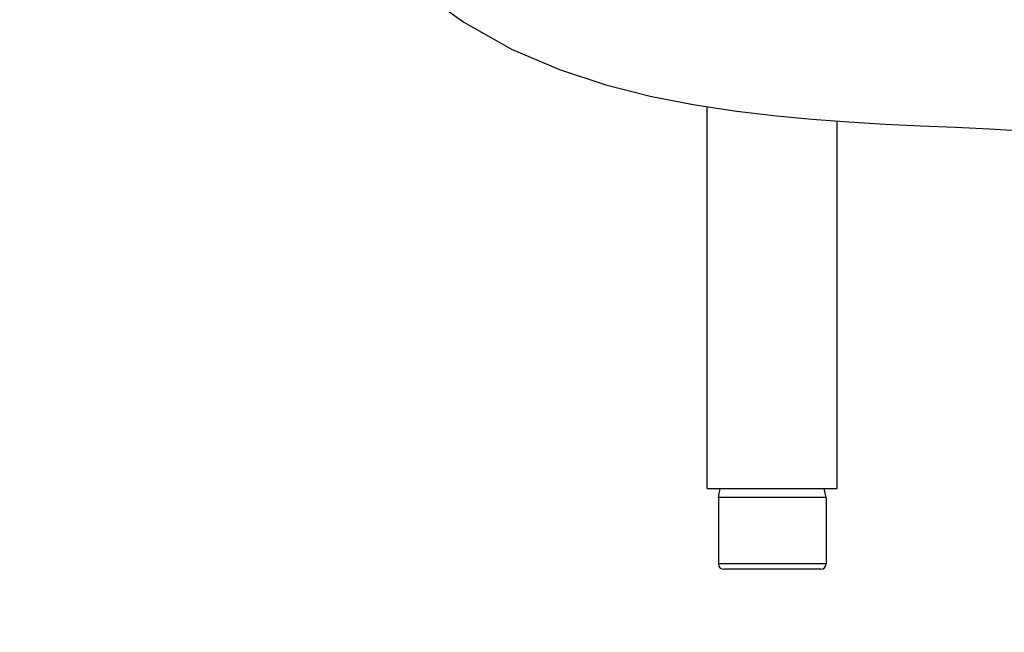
# Model space of a CAD drawing. Header units: millimetres. Extents: x 0 to 11890, y 0 to 8410.
# Tile 42 of 137: x 6876 to 7096, y 1713 to 1850. Entities that reach past the tile are written whole.
import ezdxf

# ---------------------------------------------------------------- set-up
doc = ezdxf.new("R2010")
doc.units = ezdxf.units.MM
doc.header["$LTSCALE"] = 653.95
doc.layers.get('0').update_dxf_attribs({"linetype": 'CONTINUOUS'})
for name, color, linetype in [('304104000090DXF_CONTINUOUS_LINE', 7, 'CONTINUOUS'), ('501023000270DXF_CONTINUOUS_LINE', 7, 'CONTINUOUS'), ('604006000007DXF_CONTINUOUS_LINE', 7, 'CONTINUOUS'), ('QJR6-2000HBUDXF_CONTINUOUS_LINE', 7, 'CONTINUOUS'), ('ZUIDAYUNDONGDXF_CONTINUOUS_LINE', 7, 'CONTINUOUS'), ('ZUIDAYUNDONGFANWEIDXF_DIMENSION', 7, 'CONTINUOUS')]:
    doc.layers.add(name, color=color, linetype=linetype)
doc.styles.get("Standard").update_dxf_attribs({"font": 'txt', "width": 0.7})
doc.dimstyles.new('DIMSTYLE_10', dxfattribs={"dimtxt": 120, "dimasz": 60, "dimexe": 1, "dimexo": 0, "dimgap": 6, "dimtad": 0, "dimtih": 1, "dimtoh": 1, "dimdec": 1, "dimdsep": 46, "dimtxsty": 'Standard', "dimblk": '_FILLED', "dimblk1": '_FILLED', "dimblk2": '_FILLED', "dimcen": 0.09, "dimclrt": 5, "dimazin": 2, "dimtp": 0.5, "dimtm": 0.5, "dimtfac": 1, "dimtdec": 65535, "dimtofl": 0, "dimtmove": 0, "dimatfit": 3, "dimldrblk": '_FILLED', "dimfxl": 0, "dimtolj": 1, "dimarcsym": 0})

# ---------------------------------------------------------------- blocks, each defined once
blk = doc.blocks.new('*D19')
at = {"layer": 'ZUIDAYUNDONGFANWEIDXF_DIMENSION', "color": 2, "linetype": 'Continuous'}
for start, end in [(295.29216, 360), (190, 255.34948)]:
    blk.add_arc((7101.47, 2072.36), 643.87, start, end, dxfattribs=at)
for points in [[(7752.53, 2011.96), (7745.34, 2072.36), (7732.55, 2012.89)], [(6490.29, 1904.21), (6467.38, 1960.55), (6470.78, 1899.82)]]:
    blk.add_solid(points, dxfattribs=at)
blk = doc.blocks.new('_FILLED')
at = {"color": 0, "linetype": 'ByBlock'}
blk.add_solid([(0, 0), (-1, 0.1667), (-1, -0.1667)], dxfattribs=at)

msp = doc.modelspace()

# ---------------------------------------------------------------- linework, layer by layer
at = {"layer": '304104000090DXF_CONTINUOUS_LINE', "color": 7, "linetype": 'Continuous'}
for p, q in [((7029.466, 1745.359), (7029.466, 1830.561)), ((7058.466, 1745.359), (7058.466, 1827.358)), ((7029.466, 1745.359), (7058.466, 1745.359))]:
    msp.add_line(p, q, dxfattribs=at)
at = {"layer": '501023000270DXF_CONTINUOUS_LINE', "color": 7, "linetype": 'Continuous'}
for p, q in [((7055.966, 1743.359), (7031.966, 1743.359)), ((7031.966, 1743.359), (7031.966, 1728.559)), ((7055.966, 1743.359), (7055.966, 1728.559)), ((7054.766, 1727.359), (7033.166, 1727.359))]:
    msp.add_line(p, q, dxfattribs=at)
at = {"layer": '501023000270DXF_CONTINUOUS_LINE', "color": 9, "linetype": 'Continuous'}
msp.add_line((7055.966, 1728.559), (7031.966, 1728.559), dxfattribs=at)
at = {"layer": '501023000270DXF_CONTINUOUS_LINE', "color": 7, "linetype": 'Continuous'}
for centre, start, end in [((7033.166, 1728.559), 180, 270), ((7054.766, 1728.559), 270, 360)]:
    msp.add_arc(centre, 1.2, start, end, dxfattribs=at)
at = {"layer": '604006000007DXF_CONTINUOUS_LINE', "color": 7, "linetype": 'Continuous'}
for p, q in [((7031.966, 1743.401), (7032.372, 1745.359)), ((7055.966, 1743.401), (7055.56, 1745.359)), ((7055.966, 1743.401), (7031.966, 1743.401)), ((7032.167, 1743.359), (7031.974, 1743.399)), ((7055.765, 1743.359), (7055.957, 1743.399))]:
    msp.add_line(p, q, dxfattribs=at)
at = {"layer": 'QJR6-2000HBUDXF_CONTINUOUS_LINE', "color": 7, "linetype": 'Continuous'}
msp.add_lwpolyline([(6967.724, 1854.821), (6975.217, 1849.405), (6985.859, 1843.403), (6996.53, 1838.844), (7006.871, 1835.462), (7016.8, 1832.935), (7026.325, 1831.048), (7035.462, 1829.633), (7044.248, 1828.574), (7052.757, 1827.776), (7061.043, 1827.169), (7069.134, 1826.699), (7077.031, 1826.317), (7084.798, 1825.97), (7092.421, 1825.592), (7099.793, 1825.141), (7106.632, 1824.535), (7112.291, 1823.735), (7115.07, 1823.143)], dxfattribs=at)
at = {"layer": 'ZUIDAYUNDONGDXF_CONTINUOUS_LINE', "color": 2, "linetype": 'Continuous'}
msp.add_arc((7101.466, 2072.359), 539, 190, 170, dxfattribs=at)

# ---------------------------------------------------------------- dimensions: what is measured, and where the dimension line sits
at = {"layer": 'ZUIDAYUNDONGFANWEIDXF_DIMENSION', "color": 2, "linetype": 'Continuous'}
dim = msp.add_angular_dim_2l(base=(7157.583, 1430.937), line1=((6473.716, 1961.67), (6467.375, 1960.552)), line2=((7738.899, 2072.359), (7745.338, 2072.359)), dimstyle='DIMSTYLE_10', dxfattribs=at)
dim.commit()
dim.dimension.update_dxf_attribs({"geometry": '*D19', "text_midpoint": (6998.616, 1370.937), "dimtype": 162})

doc.saveas('drawing.dxf')
